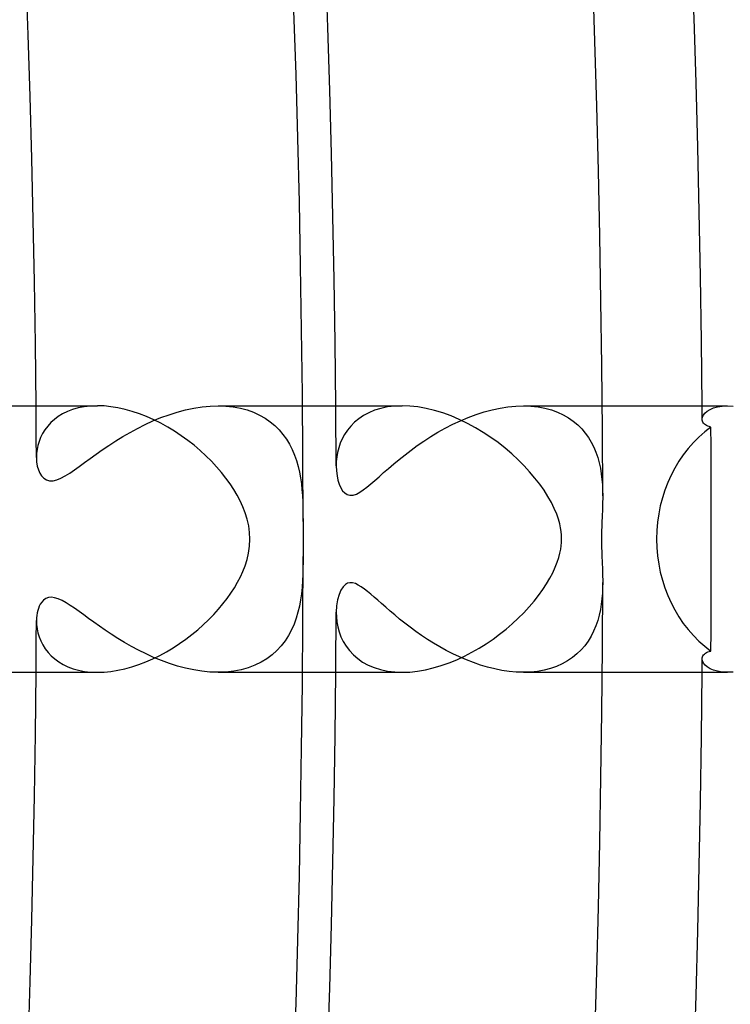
# Model space of a CAD drawing. Header units: millimetres. Extents: x -280 to 280, y -247 to 247.
# Tile 81 of 85: x 226 to 236, y -7 to 8. Entities that reach past the tile are written whole.
import ezdxf

# ---------------------------------------------------------------- set-up
doc = ezdxf.new("R2010")
doc.units = ezdxf.units.MM
doc.layers.add('HIDDEN', color=7, linetype='Continuous')
doc.layers.add('THICK', color=7, linetype='Continuous')

msp = doc.modelspace()

# ---------------------------------------------------------------- linework, layer by layer
at = {"layer": 'HIDDEN'}
for p, q in [((226.54, 1.944), (226.462, 1.914)), ((226.625, 1.968), (226.54, 1.944)), ((226.715, 1.986), (226.625, 1.968)), ((226.811, 1.996), (226.715, 1.986)), ((226.912, 2), (226.811, 1.996)), ((228.111, 1.905), (228.234, 1.938)), ((228.234, 1.938), (228.359, 1.965)), ((228.359, 1.965), (228.483, 1.984)), ((228.483, 1.984), (228.605, 1.996)), ((228.605, 1.996), (228.725, 2)), ((228.724, 2), (229.991, 2)), ((228.725, 2), (228.841, 1.996)), ((228.841, 1.996), (228.953, 1.984)), ((228.953, 1.984), (229.06, 1.964)), ((229.06, 1.964), (229.162, 1.937)), ((229.162, 1.937), (229.258, 1.902)), ((231.074, 1.932), (230.987, 1.896)), ((231.167, 1.961), (231.074, 1.932)), ((231.268, 1.982), (231.167, 1.961)), ((231.376, 1.996), (231.268, 1.982)), ((231.489, 2), (231.376, 1.996)), ((232.718, 1.908), (232.839, 1.941)), ((232.839, 1.941), (232.959, 1.966)), ((232.959, 1.966), (233.077, 1.985)), ((233.077, 1.985), (233.195, 1.996)), ((233.195, 1.996), (233.309, 2)), ((233.308, 2), (234.491, 2)), ((233.309, 2), (233.422, 1.996)), ((233.422, 1.996), (233.53, 1.984)), ((233.53, 1.984), (233.633, 1.965)), ((233.633, 1.965), (233.73, 1.939)), ((233.73, 1.939), (233.821, 1.906)), ((236.069, 1.92), (236.111, 1.946)), ((236.111, 1.946), (236.163, 1.968)), ((236.163, 1.968), (236.225, 1.985)), ((236.225, 1.985), (236.295, 1.996)), ((236.295, 1.996), (236.374, 2)), ((226.266, 1.795), (226.213, 1.747)), ((226.325, 1.839), (226.266, 1.795)), ((226.39, 1.879), (226.325, 1.839)), ((226.462, 1.914), (226.39, 1.879)), ((227.747, 1.772), (227.867, 1.822)), ((227.867, 1.822), (227.988, 1.866)), ((227.988, 1.866), (228.111, 1.905)), ((229.258, 1.902), (229.348, 1.861)), ((229.348, 1.861), (229.43, 1.814)), ((229.43, 1.814), (229.507, 1.761)), ((230.837, 1.806), (230.773, 1.753)), ((230.908, 1.854), (230.837, 1.806)), ((230.987, 1.896), (230.908, 1.854)), ((232.247, 1.722), (232.362, 1.776)), ((232.362, 1.776), (232.479, 1.825)), ((232.479, 1.825), (232.598, 1.869)), ((232.598, 1.869), (232.718, 1.908)), ((233.821, 1.906), (233.906, 1.866)), ((233.906, 1.866), (233.985, 1.821)), ((233.985, 1.821), (234.058, 1.77)), ((235.993, 1.798), (235.998, 1.829)), ((235.995, 1.782), (235.993, 1.798)), ((235.999, 1.767), (235.995, 1.782)), ((235.998, 1.829), (236.012, 1.86)), ((236.012, 1.86), (236.035, 1.891)), ((236.035, 1.891), (236.069, 1.92)), ((226.125, 1.641), (226.09, 1.584)), ((226.166, 1.695), (226.125, 1.641)), ((226.213, 1.747), (226.166, 1.695)), ((227.402, 1.6), (227.514, 1.661)), ((227.514, 1.661), (227.629, 1.719)), ((227.629, 1.719), (227.747, 1.772)), ((229.507, 1.761), (229.577, 1.702)), ((229.577, 1.702), (229.641, 1.639)), ((229.641, 1.639), (229.699, 1.571)), ((230.667, 1.635), (230.624, 1.571)), ((230.716, 1.696), (230.667, 1.635)), ((230.773, 1.753), (230.716, 1.696)), ((232.024, 1.602), (232.134, 1.664)), ((232.134, 1.664), (232.247, 1.722)), ((234.058, 1.77), (234.124, 1.715)), ((234.124, 1.715), (234.184, 1.655)), ((234.184, 1.655), (234.237, 1.591)), ((236.005, 1.752), (235.999, 1.767)), ((236.015, 1.739), (236.005, 1.752)), ((236.026, 1.726), (236.015, 1.739)), ((236.041, 1.714), (236.026, 1.726)), ((236.058, 1.704), (236.041, 1.714)), ((236.078, 1.695), (236.058, 1.704)), ((236.1, 1.687), (236.078, 1.695)), ((236.125, 1.681), (236.1, 1.687)), ((236.127, 1.399), (236.125, 1.681)), ((226.06, 1.526), (226.037, 1.466)), ((226.09, 1.584), (226.06, 1.526)), ((227.187, 1.472), (227.293, 1.537)), ((227.293, 1.537), (227.402, 1.6)), ((229.699, 1.571), (229.75, 1.499)), ((229.75, 1.499), (229.796, 1.423)), ((230.588, 1.505), (230.558, 1.437)), ((230.624, 1.571), (230.588, 1.505)), ((231.815, 1.471), (231.918, 1.538)), ((231.918, 1.538), (232.024, 1.602)), ((234.237, 1.591), (234.285, 1.524)), ((234.285, 1.524), (234.328, 1.454)), ((226.006, 1.344), (225.999, 1.283)), ((226.019, 1.405), (226.006, 1.344)), ((226.037, 1.466), (226.019, 1.405)), ((226.892, 1.272), (226.986, 1.338)), ((226.986, 1.338), (227.085, 1.405)), ((227.085, 1.405), (227.187, 1.472)), ((229.796, 1.423), (229.837, 1.344)), ((229.837, 1.344), (229.872, 1.261)), ((230.535, 1.369), (230.518, 1.3)), ((230.558, 1.437), (230.535, 1.369)), ((231.531, 1.265), (231.622, 1.334)), ((231.622, 1.334), (231.716, 1.403)), ((231.716, 1.403), (231.815, 1.471)), ((234.328, 1.454), (234.365, 1.38)), ((234.365, 1.38), (234.397, 1.304)), ((236.128, 1.118), (236.127, 1.399)), ((225.999, 1.283), (225.997, 1.224)), ((225.997, 1.224), (226, 1.158)), ((226.719, 1.147), (226.803, 1.208)), ((226.803, 1.208), (226.892, 1.272)), ((229.872, 1.261), (229.901, 1.177)), ((230.506, 1.232), (230.499, 1.164)), ((230.518, 1.3), (230.506, 1.232)), ((231.362, 1.128), (231.444, 1.196)), ((231.444, 1.196), (231.531, 1.265)), ((234.397, 1.304), (234.424, 1.226)), ((234.424, 1.226), (234.446, 1.145)), ((226, 1.158), (226.01, 1.096)), ((226.01, 1.096), (226.026, 1.039)), ((226.026, 1.039), (226.048, 0.989)), ((226.497, 0.99), (226.567, 1.037)), ((226.567, 1.037), (226.64, 1.09)), ((226.64, 1.09), (226.719, 1.147)), ((229.901, 1.177), (229.926, 1.091)), ((229.926, 1.091), (229.946, 1.004)), ((230.499, 1.164), (230.497, 1.098)), ((230.497, 1.098), (230.501, 1.022)), ((231.21, 0.997), (231.284, 1.061)), ((231.284, 1.061), (231.362, 1.128)), ((234.446, 1.145), (234.464, 1.062)), ((234.464, 1.062), (234.478, 0.979)), ((236.129, 0.837), (236.128, 1.118)), ((226.048, 0.989), (226.075, 0.947)), ((226.075, 0.947), (226.108, 0.912)), ((226.108, 0.912), (226.148, 0.887)), ((226.148, 0.887), (226.195, 0.875)), ((226.247, 0.876), (226.304, 0.889)), ((226.304, 0.889), (226.365, 0.914)), ((226.365, 0.914), (226.43, 0.948)), ((226.43, 0.948), (226.497, 0.99)), ((229.946, 1.004), (229.962, 0.917)), ((229.962, 0.917), (229.975, 0.83)), ((230.501, 1.022), (230.51, 0.95)), ((230.51, 0.95), (230.524, 0.883)), ((231.077, 0.879), (231.141, 0.936)), ((231.141, 0.936), (231.21, 0.997)), ((234.478, 0.979), (234.488, 0.896)), ((234.488, 0.896), (234.494, 0.813)), ((226.195, 0.875), (226.247, 0.876)), ((229.975, 0.83), (229.984, 0.743)), ((229.984, 0.743), (229.99, 0.653)), ((230.524, 0.883), (230.544, 0.823)), ((230.544, 0.823), (230.567, 0.77)), ((230.567, 0.77), (230.595, 0.725)), ((230.905, 0.738), (230.96, 0.78)), ((230.96, 0.78), (231.016, 0.827)), ((231.016, 0.827), (231.077, 0.879)), ((234.494, 0.813), (234.498, 0.731)), ((236.13, 0.557), (236.129, 0.837)), ((229.99, 0.653), (229.995, 0.559)), ((230.595, 0.725), (230.627, 0.691)), ((230.627, 0.691), (230.664, 0.667)), ((230.664, 0.667), (230.705, 0.656)), ((230.705, 0.656), (230.751, 0.659)), ((230.751, 0.659), (230.801, 0.675)), ((230.801, 0.675), (230.852, 0.702)), ((230.852, 0.702), (230.905, 0.738)), ((234.498, 0.731), (234.499, 0.651)), ((229.995, 0.559), (229.998, 0.462)), ((229.998, 0.462), (229.999, 0.363)), ((236.13, 0.278), (236.13, 0.557)), ((229.999, 0.363), (230, 0.261)), ((236.13, 0), (236.13, 0.278)), ((236.13, -0.278), (236.13, 0)), ((230, -0.261), (230, -0.344)), ((236.13, -0.557), (236.13, -0.278)), ((229.999, -0.435), (229.996, -0.532)), ((230, -0.344), (229.999, -0.435)), ((229.996, -0.532), (229.992, -0.628)), ((236.129, -0.837), (236.13, -0.557)), ((229.985, -0.724), (229.976, -0.82)), ((229.992, -0.628), (229.985, -0.724)), ((230.604, -0.715), (230.57, -0.765)), ((230.638, -0.682), (230.604, -0.715)), ((230.67, -0.664), (230.638, -0.682)), ((230.705, -0.656), (230.67, -0.664)), ((230.744, -0.658), (230.705, -0.656)), ((230.786, -0.669), (230.744, -0.658)), ((230.83, -0.69), (230.786, -0.669)), ((230.875, -0.717), (230.83, -0.69)), ((230.922, -0.75), (230.875, -0.717)), ((234.498, -0.731), (234.494, -0.812)), ((234.499, -0.651), (234.498, -0.731)), ((226.176, -0.878), (226.137, -0.893)), ((226.221, -0.874), (226.176, -0.878)), ((226.27, -0.88), (226.221, -0.874)), ((226.324, -0.896), (226.27, -0.88)), ((229.976, -0.82), (229.963, -0.914)), ((230.54, -0.833), (230.517, -0.914)), ((230.57, -0.765), (230.54, -0.833)), ((230.968, -0.787), (230.922, -0.75)), ((231.016, -0.826), (230.968, -0.787)), ((231.067, -0.87), (231.016, -0.826)), ((231.121, -0.918), (231.067, -0.87)), ((234.494, -0.812), (234.488, -0.895)), ((236.128, -1.118), (236.129, -0.837)), ((226.038, -1.01), (226.026, -1.042)), ((226.055, -0.977), (226.038, -1.01)), ((226.076, -0.945), (226.055, -0.977)), ((226.104, -0.916), (226.076, -0.945)), ((226.137, -0.893), (226.104, -0.916)), ((226.381, -0.922), (226.324, -0.896)), ((226.442, -0.955), (226.381, -0.922)), ((226.505, -0.995), (226.442, -0.955)), ((226.571, -1.04), (226.505, -0.995)), ((229.946, -1.007), (229.924, -1.1)), ((229.963, -0.914), (229.946, -1.007)), ((230.503, -1.002), (230.497, -1.098)), ((230.517, -0.914), (230.503, -1.002)), ((231.179, -0.969), (231.121, -0.918)), ((231.241, -1.024), (231.179, -0.969)), ((231.307, -1.081), (231.241, -1.024)), ((234.478, -0.977), (234.464, -1.06)), ((234.488, -0.895), (234.478, -0.977)), ((226.002, -1.146), (225.998, -1.185)), ((226.008, -1.109), (226.002, -1.146)), ((226.016, -1.074), (226.008, -1.109)), ((226.026, -1.042), (226.016, -1.074)), ((226.639, -1.088), (226.571, -1.04)), ((226.708, -1.139), (226.639, -1.088)), ((226.781, -1.192), (226.708, -1.139)), ((229.924, -1.1), (229.897, -1.19)), ((230.497, -1.098), (230.5, -1.17)), ((230.5, -1.17), (230.508, -1.243)), ((231.376, -1.14), (231.307, -1.081)), ((231.45, -1.201), (231.376, -1.14)), ((234.447, -1.143), (234.424, -1.225)), ((234.464, -1.06), (234.447, -1.143)), ((236.127, -1.399), (236.128, -1.118)), ((225.998, -1.185), (225.997, -1.225)), ((225.997, -1.225), (225.999, -1.284)), ((225.999, -1.284), (226.006, -1.346)), ((226.859, -1.249), (226.781, -1.192)), ((226.942, -1.307), (226.859, -1.249)), ((227.029, -1.368), (226.942, -1.307)), ((229.865, -1.278), (229.827, -1.364)), ((229.897, -1.19), (229.865, -1.278)), ((230.508, -1.243), (230.522, -1.317)), ((230.522, -1.317), (230.543, -1.392)), ((231.527, -1.263), (231.45, -1.201)), ((231.608, -1.325), (231.527, -1.263)), ((231.692, -1.386), (231.608, -1.325)), ((234.396, -1.305), (234.363, -1.384)), ((234.424, -1.225), (234.396, -1.305)), ((226.006, -1.346), (226.02, -1.408)), ((226.02, -1.408), (226.038, -1.47)), ((226.038, -1.47), (226.063, -1.53)), ((227.121, -1.429), (227.029, -1.368)), ((227.217, -1.491), (227.121, -1.429)), ((229.782, -1.447), (229.731, -1.527)), ((229.827, -1.364), (229.782, -1.447)), ((230.543, -1.392), (230.57, -1.466)), ((230.57, -1.466), (230.605, -1.538)), ((231.779, -1.447), (231.692, -1.386)), ((231.868, -1.506), (231.779, -1.447)), ((234.324, -1.46), (234.28, -1.532)), ((234.363, -1.384), (234.324, -1.46)), ((236.125, -1.681), (236.127, -1.399)), ((226.063, -1.53), (226.093, -1.589)), ((226.093, -1.589), (226.129, -1.647)), ((227.318, -1.552), (227.217, -1.491)), ((227.423, -1.612), (227.318, -1.552)), ((227.531, -1.67), (227.423, -1.612)), ((229.673, -1.602), (229.608, -1.673)), ((229.731, -1.527), (229.673, -1.602)), ((230.605, -1.538), (230.647, -1.608)), ((230.647, -1.608), (230.698, -1.675)), ((231.959, -1.563), (231.868, -1.506)), ((232.054, -1.619), (231.959, -1.563)), ((232.15, -1.672), (232.054, -1.619)), ((234.23, -1.601), (234.175, -1.665)), ((234.28, -1.532), (234.23, -1.601)), ((226.129, -1.647), (226.171, -1.701)), ((226.171, -1.701), (226.218, -1.752)), ((226.218, -1.752), (226.272, -1.8)), ((227.643, -1.725), (227.531, -1.67)), ((227.757, -1.777), (227.643, -1.725)), ((229.536, -1.738), (229.457, -1.797)), ((229.608, -1.673), (229.536, -1.738)), ((230.698, -1.675), (230.756, -1.737)), ((230.756, -1.737), (230.822, -1.795)), ((232.249, -1.723), (232.15, -1.672)), ((232.35, -1.77), (232.249, -1.723)), ((232.452, -1.814), (232.35, -1.77)), ((234.113, -1.725), (234.045, -1.78)), ((234.175, -1.665), (234.113, -1.725)), ((235.995, -1.782), (235.999, -1.767)), ((235.999, -1.767), (236.005, -1.752)), ((236.005, -1.752), (236.015, -1.739)), ((236.015, -1.739), (236.026, -1.726)), ((236.026, -1.726), (236.041, -1.714)), ((236.041, -1.714), (236.058, -1.704)), ((236.058, -1.704), (236.078, -1.695)), ((236.078, -1.695), (236.1, -1.687)), ((236.1, -1.687), (236.125, -1.682)), ((226.272, -1.8), (226.332, -1.844)), ((226.332, -1.844), (226.398, -1.883)), ((226.398, -1.883), (226.47, -1.917)), ((226.47, -1.917), (226.547, -1.946)), ((227.874, -1.825), (227.757, -1.777)), ((227.993, -1.868), (227.874, -1.825)), ((228.113, -1.906), (227.993, -1.868)), ((228.235, -1.939), (228.113, -1.906)), ((229.277, -1.894), (229.177, -1.932)), ((229.371, -1.849), (229.277, -1.894)), ((229.457, -1.797), (229.371, -1.849)), ((230.822, -1.795), (230.895, -1.846)), ((230.895, -1.846), (230.977, -1.891)), ((230.977, -1.891), (231.067, -1.93)), ((232.557, -1.855), (232.452, -1.814)), ((232.663, -1.891), (232.557, -1.855)), ((232.77, -1.923), (232.663, -1.891)), ((233.807, -1.911), (233.717, -1.943)), ((233.892, -1.873), (233.807, -1.911)), ((233.972, -1.829), (233.892, -1.873)), ((234.045, -1.78), (233.972, -1.829)), ((235.993, -1.798), (235.995, -1.782)), ((235.998, -1.829), (235.993, -1.798)), ((236.012, -1.861), (235.998, -1.829)), ((236.036, -1.891), (236.012, -1.861)), ((236.069, -1.92), (236.036, -1.891)), ((236.111, -1.946), (236.069, -1.92)), ((226.547, -1.946), (226.631, -1.969)), ((226.631, -1.969), (226.72, -1.986)), ((226.72, -1.986), (226.814, -1.997)), ((226.814, -1.997), (226.911, -2)), ((228.358, -1.965), (228.235, -1.939)), ((228.481, -1.984), (228.358, -1.965)), ((228.603, -1.996), (228.481, -1.984)), ((228.723, -2), (228.603, -1.996)), ((228.843, -1.996), (228.723, -2)), ((228.724, -2), (229.991, -2)), ((228.96, -1.983), (228.843, -1.996)), ((229.071, -1.962), (228.96, -1.983)), ((229.177, -1.932), (229.071, -1.962)), ((231.067, -1.93), (231.163, -1.96)), ((231.163, -1.96), (231.266, -1.982)), ((231.266, -1.982), (231.376, -1.995)), ((231.376, -1.995), (231.49, -2)), ((232.879, -1.95), (232.77, -1.923)), ((232.987, -1.971), (232.879, -1.95)), ((233.095, -1.987), (232.987, -1.971)), ((233.202, -1.997), (233.095, -1.987)), ((233.308, -2), (233.202, -1.997)), ((233.415, -1.996), (233.308, -2)), ((233.308, -2), (234.491, -2)), ((233.52, -1.986), (233.415, -1.996)), ((233.62, -1.968), (233.52, -1.986)), ((233.717, -1.943), (233.62, -1.968)), ((236.164, -1.968), (236.111, -1.946)), ((236.225, -1.985), (236.164, -1.968)), ((236.295, -1.996), (236.225, -1.985)), ((236.374, -2), (236.295, -1.996))]:
    msp.add_line(p, q, dxfattribs=at)
for radius, start, end in [(226, 0.31043, 0.50707), (230.5, 0.2729, 0.49716), (236, 0.43648, 0.48558), (230.5, 359.50284, 359.7271), (226, 359.49293, 359.68957), (236, 359.51442, 359.56352)]:
    msp.add_arc((0, 0), radius, start, end, dxfattribs=at)
for start_param, end_param in [(-2.569379, -1.570796), (-1.570796, -0.572214)]:
    msp.add_ellipse((237.089, 0), major_axis=(0, -2), ratio=0.890344, start_param=start_param, end_param=end_param, dxfattribs=at)
at = {"layer": 'THICK'}
for p, q in [((225.491, 2), (226.912, 2)), ((227.012, 1.997), (226.912, 2)), ((227.115, 1.986), (227.012, 1.997)), ((227.22, 1.969), (227.115, 1.986)), ((227.328, 1.946), (227.22, 1.969)), ((227.436, 1.916), (227.328, 1.946)), ((229.991, 2), (231.49, 2)), ((231.605, 1.996), (231.489, 2)), ((231.725, 1.983), (231.605, 1.996)), ((231.848, 1.961), (231.725, 1.983)), ((231.972, 1.931), (231.848, 1.961)), ((232.097, 1.893), (231.972, 1.931)), ((234.491, 2), (236.375, 2)), ((236.374, 2), (236.457, 1.996)), ((227.544, 1.879), (227.436, 1.916)), ((227.652, 1.837), (227.544, 1.879)), ((227.759, 1.79), (227.652, 1.837)), ((227.866, 1.737), (227.759, 1.79)), ((232.222, 1.847), (232.097, 1.893)), ((232.346, 1.795), (232.222, 1.847)), ((232.468, 1.736), (232.346, 1.795)), ((227.97, 1.679), (227.866, 1.737)), ((228.072, 1.617), (227.97, 1.679)), ((232.587, 1.671), (232.468, 1.736)), ((232.704, 1.601), (232.587, 1.671)), ((228.172, 1.551), (228.072, 1.617)), ((228.269, 1.481), (228.172, 1.551)), ((228.363, 1.408), (228.269, 1.481)), ((232.818, 1.526), (232.704, 1.601)), ((232.928, 1.447), (232.818, 1.526)), ((228.454, 1.331), (228.363, 1.408)), ((228.541, 1.251), (228.454, 1.331)), ((233.033, 1.364), (232.928, 1.447)), ((233.133, 1.279), (233.033, 1.364)), ((228.624, 1.169), (228.541, 1.251)), ((233.228, 1.191), (233.133, 1.279)), ((233.318, 1.101), (233.228, 1.191)), ((228.702, 1.085), (228.624, 1.169)), ((228.775, 1.001), (228.702, 1.085)), ((233.402, 1.009), (233.318, 1.101)), ((228.843, 0.916), (228.775, 1.001)), ((228.905, 0.83), (228.843, 0.916)), ((233.481, 0.916), (233.402, 1.009)), ((233.553, 0.823), (233.481, 0.916)), ((228.961, 0.744), (228.905, 0.83)), ((229.012, 0.659), (228.961, 0.744)), ((233.619, 0.731), (233.553, 0.823)), ((229.057, 0.573), (229.012, 0.659)), ((233.677, 0.638), (233.619, 0.731)), ((233.729, 0.547), (233.677, 0.638)), ((234.499, 0.605), (234.498, 0.558)), ((234.499, 0.651), (234.499, 0.605)), ((229.098, 0.484), (229.057, 0.573)), ((229.133, 0.391), (229.098, 0.484)), ((233.773, 0.458), (233.729, 0.547)), ((233.809, 0.373), (233.773, 0.458)), ((234.495, 0.464), (234.494, 0.416)), ((234.497, 0.511), (234.495, 0.464)), ((234.498, 0.558), (234.497, 0.511)), ((229.162, 0.296), (229.133, 0.391)), ((229.184, 0.198), (229.162, 0.296)), ((233.835, 0.297), (233.809, 0.373)), ((233.854, 0.229), (233.835, 0.297)), ((234.49, 0.32), (234.488, 0.271)), ((234.492, 0.368), (234.49, 0.32)), ((234.494, 0.416), (234.492, 0.368)), ((229.197, 0.099), (229.184, 0.198)), ((230, 0.261), (230, 0.218)), ((230, 0.218), (230, 0.174)), ((230, 0.174), (230, 0.131)), ((233.867, 0.168), (233.854, 0.229)), ((233.875, 0.112), (233.867, 0.168)), ((234.484, 0.177), (234.483, 0.131)), ((234.486, 0.223), (234.484, 0.177)), ((234.488, 0.271), (234.486, 0.223)), ((229.201, 0), (229.197, 0.099)), ((230, 0.131), (230, 0.087)), ((230, 0.087), (230, 0.044)), ((230, 0.044), (230, 0)), ((233.88, 0.056), (233.875, 0.112)), ((233.882, 0), (233.88, 0.056)), ((234.482, 0.087), (234.481, 0.043)), ((234.481, 0.043), (234.481, 0)), ((234.483, 0.131), (234.482, 0.087)), ((229.181, -0.21), (229.196, -0.106)), ((229.196, -0.106), (229.201, 0)), ((230, 0), (230, -0.04)), ((230, -0.04), (230, -0.081)), ((230, -0.081), (230, -0.122)), ((230, -0.122), (230, -0.165)), ((233.869, -0.154), (233.876, -0.101)), ((233.876, -0.101), (233.881, -0.05)), ((233.881, -0.05), (233.882, 0)), ((234.481, 0), (234.481, -0.044)), ((234.481, -0.044), (234.482, -0.089)), ((234.482, -0.089), (234.483, -0.135)), ((234.483, -0.135), (234.484, -0.182)), ((229.159, -0.309), (229.181, -0.21)), ((230, -0.165), (230, -0.212)), ((230, -0.212), (230, -0.261)), ((233.818, -0.347), (233.841, -0.277)), ((233.841, -0.277), (233.858, -0.213)), ((233.858, -0.213), (233.869, -0.154)), ((234.484, -0.182), (234.486, -0.23)), ((234.486, -0.23), (234.488, -0.279)), ((234.488, -0.279), (234.49, -0.329)), ((229.096, -0.487), (229.13, -0.401)), ((229.13, -0.401), (229.159, -0.309)), ((233.751, -0.505), (233.788, -0.424)), ((233.788, -0.424), (233.818, -0.347)), ((234.49, -0.329), (234.492, -0.378)), ((234.492, -0.378), (234.494, -0.426)), ((234.494, -0.426), (234.496, -0.473)), ((229.017, -0.649), (229.059, -0.568)), ((229.059, -0.568), (229.096, -0.487)), ((233.656, -0.673), (233.707, -0.588)), ((233.707, -0.588), (233.751, -0.505)), ((234.496, -0.473), (234.497, -0.519)), ((234.497, -0.519), (234.498, -0.564)), ((234.498, -0.564), (234.499, -0.608)), ((228.918, -0.811), (228.97, -0.73)), ((228.97, -0.73), (229.017, -0.649)), ((233.6, -0.758), (233.656, -0.673)), ((234.499, -0.608), (234.499, -0.651)), ((228.861, -0.892), (228.918, -0.811)), ((233.468, -0.932), (233.537, -0.845)), ((233.537, -0.845), (233.6, -0.758)), ((228.731, -1.053), (228.798, -0.973)), ((228.798, -0.973), (228.861, -0.892)), ((233.313, -1.106), (233.393, -1.019)), ((233.393, -1.019), (233.468, -0.932)), ((228.583, -1.211), (228.659, -1.132)), ((228.659, -1.132), (228.731, -1.053)), ((233.229, -1.19), (233.313, -1.106)), ((228.418, -1.362), (228.502, -1.288)), ((228.502, -1.288), (228.583, -1.211)), ((233.048, -1.351), (233.14, -1.272)), ((233.14, -1.272), (233.229, -1.19)), ((228.239, -1.504), (228.33, -1.434)), ((228.33, -1.434), (228.418, -1.362)), ((232.853, -1.501), (232.952, -1.428)), ((232.952, -1.428), (233.048, -1.351)), ((228.049, -1.632), (228.145, -1.57)), ((228.145, -1.57), (228.239, -1.504)), ((232.644, -1.638), (232.75, -1.571)), ((232.75, -1.571), (232.853, -1.501)), ((227.746, -1.796), (227.849, -1.746)), ((227.849, -1.746), (227.95, -1.691)), ((227.95, -1.691), (228.049, -1.632)), ((232.309, -1.811), (232.423, -1.758)), ((232.423, -1.758), (232.535, -1.7)), ((232.535, -1.7), (232.644, -1.638)), ((227.324, -1.947), (227.431, -1.917)), ((227.431, -1.917), (227.537, -1.882)), ((227.537, -1.882), (227.642, -1.842)), ((227.642, -1.842), (227.746, -1.796)), ((231.956, -1.935), (232.075, -1.9)), ((232.075, -1.9), (232.192, -1.859)), ((232.192, -1.859), (232.309, -1.811)), ((225.491, -2), (226.912, -2)), ((226.911, -2), (227.012, -1.997)), ((227.012, -1.997), (227.114, -1.987)), ((227.114, -1.987), (227.218, -1.97)), ((227.218, -1.97), (227.324, -1.947)), ((229.991, -2), (231.49, -2)), ((231.49, -2), (231.603, -1.996)), ((231.603, -1.996), (231.72, -1.983)), ((231.72, -1.983), (231.838, -1.963)), ((231.838, -1.963), (231.956, -1.935)), ((234.491, -2), (236.375, -2)), ((236.456, -1.996), (236.374, -2))]:
    msp.add_line(p, q, dxfattribs=at)
for radius, start, end in [(240, 0.47664, 59.52332), (236, 0.48558, 59.51444), (234.5, 0.159, 59.84103), (230, 0.06497, 59.935), (230.5, 0.49716, 59.50287), (226, 0.50707, 59.49296), (230, 300.065, 359.93503), (234.5, 300.15897, 359.841), (226, 300.50704, 359.49293), (230.5, 300.49713, 359.50284), (236, 300.48556, 359.51442), (240, 300.47668, 359.52336)]:
    msp.add_arc((0, 0), radius, start, end, dxfattribs=at)

doc.saveas('drawing.dxf')
